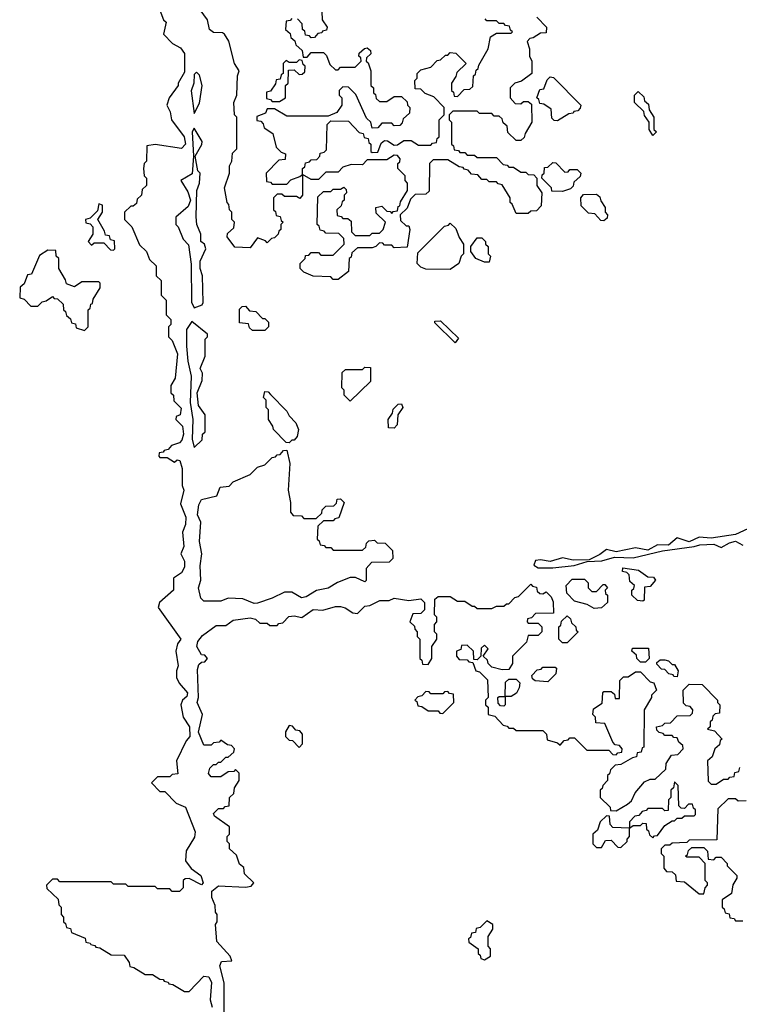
# Model space of a CAD drawing. Extents: x 2889633 to 3052318, y 540750 to 918690.
# Tile 170 of 256: x 2916460 to 2919410, y 724397 to 728435. Entities that reach past the tile are written whole.
import ezdxf

# ---------------------------------------------------------------- set-up
doc = ezdxf.new("R2010")
doc.units = 0

msp = doc.modelspace()

# ---------------------------------------------------------------- linework, layer by layer
at = {"layer": '0CON02XD'}
for points in [[(2917030, 728485), (2917050, 728435), (2917060, 728425), (2917050, 728375), (2917087, 728337), (2917119.3, 728319.3), (2917136.1, 728296.1), (2917135, 728220), (2917110, 728175), (2917110, 728165), (2917072.5, 728115), (2917062.5, 728085), (2917077, 728057), (2917082.5, 728025), (2917133.8, 727955), (2917140, 727925), (2917123.6, 727906.4), (2917015, 727922.5), (2916981.7, 727918.3), (2916980, 727855), (2916970, 727845), (2916967.5, 727825), (2916970, 727795), (2916980, 727785), (2916980, 727755), (2916961.7, 727738.3), (2916960, 727715), (2916941.7, 727698.3), (2916938.3, 727681.7), (2916925, 727670), (2916915, 727670), (2916890, 727645), (2916890, 727615), (2916920, 727585), (2916951.7, 727511.7), (2916980, 727485), (2916991.7, 727451.7), (2917020, 727425), (2917020, 727385), (2917040, 727365), (2917040, 727305), (2917060, 727285), (2917060, 727225), (2917080, 727205), (2917080, 727185), (2917070, 727175), (2917070, 727135), (2917085, 727120), (2917107.5, 727065), (2917097.5, 726965), (2917080, 726935), (2917080, 726905), (2917090, 726895), (2917091.7, 726871.7), (2917121.7, 726841.7), (2917117.5, 726815), (2917101.7, 726808.3), (2917100, 726795), (2917127.7, 726767.7), (2917131.2, 726735), (2917125, 726710), (2917115, 726700), (2917081.7, 726688.3), (2917068.3, 726671.7), (2917051.7, 726668.3), (2917048.3, 726661.7), (2917031.7, 726658.3), (2917030, 726645), (2917035, 726640), (2917065, 726640), (2917095, 726620), (2917105, 726630), (2917117, 726627), (2917126.7, 726595), (2917126.7, 726525), (2917132.5, 726505), (2917119.3, 726449.3), (2917141.2, 726395), (2917140, 726365), (2917127, 726333), (2917133.3, 726275), (2917120, 726245), (2917136.2, 726215), (2917135, 726190), (2917123, 726167), (2917090, 726145), (2917090, 726095), (2917032.5, 726045), (2917027.5, 726025), (2917120, 725895), (2917107.5, 725875), (2917100, 725845), (2917110, 725785), (2917102.5, 725765), (2917103, 725737), (2917113.9, 725713.9), (2917147.5, 725675), (2917145, 725660), (2917127.5, 725645), (2917120, 725625), (2917130, 725575), (2917156.7, 725535), (2917157.5, 725495), (2917143, 725477), (2917102.5, 725395), (2917108.3, 725341.7), (2917085, 725340), (2917075, 725330), (2917025, 725330), (2917000, 725305), (2917035, 725270), (2917055, 725270), (2917101.7, 725221.7), (2917140, 725205), (2917180, 725105), (2917177, 725083), (2917143, 725027), (2917140, 724985), (2917163.6, 724953.6), (2917202.5, 724925), (2917212.5, 724895), (2917205, 724887.5), (2917155, 724912.5), (2917138.3, 724911.7), (2917130, 724905), (2917130, 724875), (2917115, 724860), (2917085, 724860), (2917075, 724870), (2917025, 724870), (2917015, 724880), (2916905, 724880), (2916895, 724890), (2916845, 724890), (2916835, 724900), (2916625, 724900), (2916615, 724910), (2916595, 724910), (2916570, 724885), (2916571.7, 724871.7), (2916618.3, 724828.3), (2916620, 724805), (2916630, 724795), (2916630, 724765), (2916640, 724755), (2916640, 724735), (2916648.3, 724728.3), (2916651.7, 724711.7), (2916668.3, 724708.3), (2916671.7, 724691.7), (2916728.3, 724668.3), (2916731.7, 724651.7), (2916748.3, 724648.3), (2916751.7, 724641.7), (2916768.3, 724638.3), (2916771.7, 724631.7), (2916788.3, 724628.3), (2916835, 724600), (2916888.3, 724598.3), (2916908.3, 724568.3), (2916911.7, 724551.7), (2916928.3, 724548.3), (2916975, 724520), (2917005, 724520), (2917035, 724500), (2917048.3, 724498.3), (2917051.7, 724491.7), (2917068.3, 724488.3), (2917071.7, 724481.7), (2917088.3, 724478.3), (2917135, 724450), (2917155, 724450), (2917215, 724512.5), (2917235, 724510), (2917246.1, 724486.1), (2917240.8, 724415), (2917248.8, 724385)], [(2917765, 727370), (2917745, 727370), (2917735, 727380), (2917663, 727383), (2917625, 727400), (2917610, 727415), (2917610, 727435), (2917630, 727455), (2917631.7, 727468.3), (2917645, 727470), (2917655, 727480), (2917685, 727480), (2917695, 727470), (2917745, 727470), (2917790, 727515), (2917788.3, 727538.3), (2917768.3, 727558.3), (2917715, 727560), (2917708.3, 727568.3), (2917691.7, 727571.7), (2917688.3, 727588.3), (2917680, 727595), (2917681.7, 727708.3), (2917705, 727730), (2917735, 727730), (2917745, 727740), (2917775, 727740), (2917788.3, 727748.3), (2917798.3, 727738.3), (2917800, 727725), (2917790, 727715), (2917790, 727695), (2917781.7, 727688.3), (2917778.3, 727671.7), (2917760, 727655), (2917761.7, 727631.7), (2917778.3, 727628.3), (2917785, 727620), (2917805, 727620), (2917818.3, 727608.3), (2917820, 727565), (2917835, 727550), (2917895, 727550), (2917905, 727560), (2917935, 727560), (2917950, 727575), (2917960, 727605), (2917921.7, 727641.7), (2917920, 727665), (2917945, 727670), (2917965, 727650), (2917978.3, 727648.3), (2917985, 727640), (2917991.7, 727648.3), (2918008.3, 727651.7), (2918011.7, 727668.3), (2918018.3, 727671.7), (2918021.7, 727688.3), (2918050, 727735), (2918050, 727765), (2918040, 727775), (2918040, 727795), (2918010, 727825), (2918010, 727845), (2918018.3, 727851.7), (2918020, 727865), (2918008.3, 727878.3), (2917995, 727880), (2917965, 727860), (2917885, 727860), (2917865, 727840), (2917818.3, 727841.7), (2917785, 727830), (2917765, 727810), (2917715, 727810), (2917685, 727780), (2917655, 727780), (2917620, 727800), (2917620, 727715), (2917608.3, 727701.7), (2917595, 727710), (2917545, 727710), (2917535, 727720), (2917515, 727720), (2917500, 727705), (2917500, 727655), (2917508.3, 727648.3), (2917511.7, 727631.7), (2917528.3, 727628.3), (2917531.7, 727611.7), (2917540, 727605), (2917530, 727595), (2917530, 727575), (2917521.7, 727568.3), (2917520, 727555), (2917505, 727540), (2917491.7, 727538.3), (2917475, 727520), (2917468.3, 727528.3), (2917435, 727540), (2917405, 727500), (2917341.7, 727501.7), (2917310, 727545), (2917311.7, 727558.3), (2917338.3, 727581.7), (2917340, 727605), (2917330, 727615), (2917330, 727645), (2917320, 727655), (2917317, 727677), (2917310, 727685), (2917300, 727745), (2917320, 727805), (2917320, 727835), (2917330, 727855), (2917333, 727887), (2917350, 727905), (2917350, 728035), (2917340, 728045), (2917337.5, 728095), (2917350, 728125), (2917352.5, 728205), (2917360, 728225), (2917340, 728255), (2917317, 728347), (2917300, 728375), (2917291.7, 728381.7), (2917255, 728382.5), (2917237.5, 728395), (2917230, 728435), (2917200, 728475)], [(2917575, 728440), (2917568.3, 728431.7), (2917551.7, 728428.3), (2917550, 728395), (2917568.3, 728378.3), (2917571.7, 728361.7), (2917588.3, 728348.3), (2917591.7, 728331.7), (2917618.3, 728308.3), (2917621.7, 728281.7), (2917638.3, 728281.7), (2917655, 728300), (2917705, 728300), (2917718.3, 728288.3), (2917731.7, 728251.7), (2917755, 728230), (2917765, 728230), (2917775, 728240), (2917835, 728240), (2917860, 728265), (2917858.3, 728278.3), (2917850, 728285), (2917851.7, 728298.3), (2917873, 728317), (2917885, 728320), (2917898.3, 728308.3), (2917900, 728295), (2917881.7, 728278.3), (2917880, 728265), (2917888.3, 728258.3), (2917900, 728225), (2917900, 728165), (2917910, 728155), (2917910, 728135), (2917918.3, 728128.3), (2917921.7, 728111.7), (2917935, 728100), (2917965, 728100), (2917995, 728120), (2918025, 728120), (2918048.3, 728098.3), (2918050, 728085), (2918060, 728075), (2918058.3, 728051.7), (2918031.7, 728028.3), (2918028.3, 728011.7), (2918018.3, 728001.7), (2917995, 728000), (2917985, 728010), (2917945, 728010), (2917928.3, 727991.7), (2917905, 727990), (2917900, 728015), (2917881.7, 728031.7), (2917838.3, 728128.3), (2917808.3, 728158.3), (2917785, 728160), (2917770, 728145), (2917770, 728125), (2917780, 728115), (2917780, 728085), (2917760, 728055), (2917725, 728040), (2917555, 728040), (2917505, 728070), (2917475, 728070), (2917468.3, 728051.7), (2917431.7, 728038.3), (2917431.7, 728021.7), (2917448.3, 728018.3), (2917458.3, 728008.3), (2917461.7, 727991.7), (2917498.3, 727968.3), (2917511.7, 727911.7), (2917531.7, 727891.7), (2917550, 727885), (2917548.3, 727861.7), (2917521.7, 727858.3), (2917470, 727805), (2917471.7, 727771.7), (2917488.3, 727768.3), (2917495, 727760), (2917555, 727760), (2917571.7, 727778.3), (2917608.3, 727791.7), (2917620, 727800), (2917620, 727825), (2917628.3, 727831.7), (2917631.7, 727848.3), (2917648.3, 727851.7), (2917655, 727860), (2917678.3, 727861.7), (2917690, 727875), (2917691.7, 727888.3), (2917708.3, 727891.7), (2917718.3, 727901.7), (2917720, 728005), (2917735, 728020), (2917808.3, 728018.3), (2917851.7, 727971.7), (2917868.3, 727968.3), (2917871.7, 727951.7), (2917888.3, 727948.3), (2917891.7, 727931.7), (2917900, 727925), (2917900, 727895), (2917905, 727890), (2917928.3, 727891.7), (2917941.7, 727928.3), (2917955, 727940), (2917968.3, 727938.3), (2917995, 727920), (2918008.3, 727921.7), (2918035, 727940), (2918065, 727940), (2918095, 727920), (2918145, 727920), (2918151.7, 727928.3), (2918168.3, 727931.7), (2918171.7, 727948.3), (2918180, 727955), (2918180, 728025), (2918200, 728045), (2918200, 728075), (2918158.3, 728118.3), (2918121.7, 728131.7), (2918105, 728150), (2918081.7, 728151.7), (2918080, 728185), (2918090, 728195), (2918090, 728215), (2918105, 728230), (2918145, 728240), (2918171.7, 728268.3), (2918185, 728270), (2918205, 728290), (2918215, 728290), (2918225, 728300), (2918248.3, 728298.3), (2918290, 728255), (2918251.7, 728218.3), (2918248.3, 728201.7), (2918230, 728175), (2918230, 728145), (2918238.3, 728138.3), (2918241.7, 728121.7), (2918255, 728120), (2918281.7, 728148.3), (2918305, 728150), (2918318.3, 728161.7), (2918320, 728205), (2918328.3, 728211.7), (2918331.7, 728228.3), (2918340, 728235), (2918341.7, 728248.3), (2918380, 728315), (2918390, 728365), (2918415, 728380), (2918475, 728380), (2918480, 728385), (2918471.7, 728391.7), (2918468.3, 728408.3), (2918451.7, 728411.7), (2918445, 728420), (2918425, 728420), (2918415, 728430), (2918375, 728430), (2918368.3, 728438.3)], [(2917698.3, 728468.3), (2917700, 728435), (2917720, 728405), (2917718.3, 728391.7), (2917701.7, 728388.3), (2917698.3, 728381.7), (2917681.7, 728378.3), (2917668.3, 728361.7), (2917655, 728360), (2917648.3, 728368.3), (2917631.7, 728371.7), (2917628.3, 728388.3), (2917620, 728395), (2917618.3, 728418.3), (2917598.3, 728438.3)], [(2918580, 728445), (2918620, 728405), (2918618.3, 728381.7), (2918595, 728380), (2918565, 728360), (2918551.7, 728358.3), (2918540, 728345), (2918550, 728315), (2918550, 728285), (2918560, 728265), (2918560, 728215), (2918517, 728183), (2918490, 728175), (2918470, 728155), (2918470, 728115), (2918491.7, 728091.7), (2918515, 728090), (2918525, 728100), (2918545, 728100), (2918558.3, 728088.3), (2918560, 728015), (2918531.7, 727968.3), (2918528.3, 727951.7), (2918515, 727940), (2918495, 727940), (2918461.7, 727971.7), (2918458.3, 727998.3), (2918441.7, 728011.7), (2918438.3, 728028.3), (2918425, 728040), (2918405, 728040), (2918395, 728050), (2918345, 728050), (2918335, 728060), (2918235, 728060), (2918220, 728045), (2918220, 728025), (2918230, 728015), (2918230, 727925), (2918238.3, 727918.3), (2918241.7, 727901.7), (2918258.3, 727898.3), (2918265, 727890), (2918285, 727890), (2918295, 727880), (2918325, 727880), (2918335, 727870), (2918415, 727870), (2918441.7, 727841.7), (2918458.3, 727838.3), (2918465, 727830), (2918485, 727830), (2918515, 727810), (2918535, 727810), (2918545, 727800), (2918568.3, 727798.3), (2918580, 727785), (2918580, 727755), (2918600, 727725), (2918598.3, 727671.7), (2918578.3, 727651.7), (2918555, 727650), (2918545, 727640), (2918495, 727640), (2918478.3, 727678.3), (2918470, 727685), (2918470, 727705), (2918438.3, 727758.3), (2918421.7, 727761.7), (2918415, 727770), (2918385, 727770), (2918375, 727780), (2918355, 727780), (2918338.3, 727798.3), (2918311.7, 727801.7), (2918298.3, 727818.3), (2918281.7, 727821.7), (2918278.3, 727828.3), (2918261.7, 727831.7), (2918215, 727860), (2918155, 727860), (2918140, 727845), (2918138.3, 727731.7), (2918125, 727720), (2918081.7, 727718.3), (2918061.7, 727698.3), (2918048.3, 727661.7), (2918020, 727635), (2918021.7, 727611.7), (2918045, 727590), (2918055, 727590), (2918060, 727575), (2918048.3, 727501.7), (2917995, 727500), (2917985, 727510), (2917955, 727510), (2917948.3, 727518.3), (2917935, 727520), (2917920, 727505), (2917905, 727500), (2917845, 727500), (2917821.7, 727478.3), (2917818.3, 727461.7), (2917810, 727455), (2917808.3, 727401.7), (2917765, 727370)], [(2917525, 728100), (2917550, 728115), (2917550, 728165), (2917560, 728175), (2917561.7, 728228.3), (2917585, 728230), (2917605, 728210), (2917618.3, 728211.7), (2917628.3, 728221.7), (2917630, 728245), (2917621.7, 728251.7), (2917618.3, 728268.3), (2917605, 728270), (2917595, 728260), (2917565, 728260), (2917551.7, 728268.3), (2917540, 728255), (2917540, 728215), (2917531.7, 728208.3), (2917528.3, 728191.7), (2917511.7, 728188.3), (2917508.3, 728171.7), (2917488.3, 728141.7), (2917471.7, 728138.3), (2917471.7, 728111.7), (2917488.3, 728108.3), (2917495, 728100), (2917525, 728100)], [(2917175, 728050), (2917197, 728093), (2917207.5, 728165), (2917197, 728207), (2917185, 728220), (2917175, 728210), (2917173.3, 728175), (2917163.6, 728143.6), (2917175, 728050)], [(2918665, 728020), (2918651.7, 728021.7), (2918641.7, 728031.7), (2918638.3, 728068.3), (2918608.3, 728088.3), (2918591.7, 728091.7), (2918588.3, 728108.3), (2918580, 728115), (2918591.7, 728148.3), (2918608.3, 728151.7), (2918621.7, 728188.3), (2918635, 728200), (2918648.3, 728198.3), (2918760, 728085), (2918758.3, 728071.7), (2918748.3, 728061.7), (2918731.7, 728058.3), (2918728.3, 728051.7), (2918711.7, 728048.3), (2918665, 728020)], [(2919055, 727960), (2919040, 727985), (2919040, 728015), (2919021.7, 728041.7), (2919018.3, 728058.3), (2918980, 728095), (2918980, 728125), (2918995, 728140), (2919018.3, 728118.3), (2919021.7, 728101.7), (2919038.3, 728088.3), (2919040, 728065), (2919060, 728035), (2919060, 727985), (2919070, 727975), (2919055, 727960)], [(2917175, 727253.3), (2917207.5, 727265), (2917212.5, 727275), (2917210, 727385), (2917200, 727415), (2917200, 727445), (2917222.5, 727495), (2917217.5, 727515), (2917202.5, 727525), (2917202.5, 727555), (2917186.7, 727595), (2917183.6, 727626.4), (2917186.7, 727735), (2917197.5, 727765), (2917200, 727805), (2917190, 727815), (2917180, 727875), (2917207, 727923), (2917207.5, 727935), (2917175, 727990), (2917167.5, 727975), (2917172.5, 727875), (2917167, 727803), (2917120, 727775), (2917149.5, 727729.6), (2917160, 727695), (2917151.2, 727668.8), (2917100, 727625), (2917100, 727595), (2917110, 727585), (2917130, 727535), (2917151.7, 727511.7), (2917163, 727433), (2917163.9, 727276.1), (2917175, 727253.3)], [(2918685, 727730), (2918641.7, 727731.7), (2918640, 727745), (2918600, 727785), (2918601.7, 727798.3), (2918610, 727805), (2918611.7, 727828.3), (2918625, 727830), (2918645, 727850), (2918658.3, 727848.3), (2918695, 727810), (2918708.3, 727811.7), (2918715, 727820), (2918745, 727820), (2918760, 727805), (2918758.3, 727791.7), (2918731.7, 727768.3), (2918728.3, 727751.7), (2918718.3, 727741.7), (2918685, 727730)], [(2918855, 727610), (2918841.7, 727611.7), (2918818.3, 727638.3), (2918791.7, 727641.7), (2918761.7, 727671.7), (2918760, 727705), (2918771.7, 727718.3), (2918825, 727720), (2918838.3, 727708.3), (2918841.7, 727691.7), (2918860, 727665), (2918860, 727645), (2918870, 727635), (2918868.3, 727621.7), (2918855, 727610)], [(2916845, 727490), (2916850, 727495), (2916848.3, 727528.3), (2916831.7, 727531.7), (2916828.3, 727548.3), (2916811.7, 727551.7), (2916808.3, 727568.3), (2916780, 727615), (2916800, 727645), (2916800, 727675), (2916785, 727680), (2916778.3, 727651.7), (2916748.3, 727621.7), (2916730, 727615), (2916731.7, 727601.7), (2916748.3, 727598.3), (2916760, 727585), (2916760, 727555), (2916740, 727525), (2916755, 727510), (2916765, 727520), (2916805, 727520), (2916831.7, 727491.7), (2916845, 727490)], [(2918225, 727410), (2918125, 727412.5), (2918105, 727420), (2918090, 727435), (2918091.7, 727478.3), (2918201.7, 727588.3), (2918218.3, 727591.7), (2918225, 727600), (2918248.3, 727578.3), (2918261.7, 727541.7), (2918280, 727515), (2918280, 727475), (2918270, 727465), (2918260, 727435), (2918225, 727410)], [(2918385, 727440), (2918365, 727440), (2918330, 727455), (2918310, 727485), (2918310, 727505), (2918335, 727540), (2918355, 727540), (2918370, 727525), (2918370, 727515), (2918380, 727505), (2918380, 727475), (2918390, 727465), (2918385, 727440)], [(2916725, 727160), (2916740, 727175), (2916740, 727245), (2916748.3, 727251.7), (2916751.7, 727268.3), (2916758.3, 727271.7), (2916761.7, 727288.3), (2916790, 727335), (2916790, 727355), (2916785, 727360), (2916715, 727360), (2916685, 727340), (2916651.7, 727351.7), (2916648.3, 727368.3), (2916620, 727415), (2916620, 727455), (2916610, 727465), (2916608.3, 727488.3), (2916575, 727490), (2916541.7, 727468.3), (2916508.3, 727391.7), (2916491.7, 727388.3), (2916478.3, 727351.7), (2916461.7, 727338.3), (2916460, 727295), (2916478.3, 727288.3), (2916505, 727260), (2916535, 727260), (2916551.7, 727278.3), (2916568.3, 727281.7), (2916595, 727300), (2916601.7, 727291.7), (2916615, 727290), (2916638.3, 727268.3), (2916640, 727245), (2916648.3, 727238.3), (2916651.7, 727221.7), (2916668.3, 727208.3), (2916671.7, 727191.7), (2916688.3, 727188.3), (2916691.7, 727171.7), (2916725, 727160)], [(2917465, 727160), (2917415, 727160), (2917401.7, 727171.7), (2917398.3, 727188.3), (2917361.7, 727191.7), (2917361.7, 727248.3), (2917371.7, 727258.3), (2917385, 727260), (2917401.7, 727241.7), (2917428.3, 727238.3), (2917455, 727210), (2917465, 727210), (2917480, 727195), (2917480, 727175), (2917465, 727160)], [(2917175, 726680), (2917208.3, 726711.7), (2917210, 726735), (2917220, 726745), (2917220, 726815), (2917193, 726853), (2917187.5, 726905), (2917207.5, 726955), (2917210, 726985), (2917200, 727005), (2917220, 727055), (2917220, 727125), (2917230, 727135), (2917230, 727145), (2917165, 727197.5), (2917143.8, 727165), (2917143.9, 727096.1), (2917148.8, 727035), (2917163.6, 726973.6), (2917158.8, 726865), (2917170, 726795), (2917167.5, 726715), (2917175, 726680)], [(2918245, 727110), (2918161.7, 727191.7), (2918161.7, 727198.3), (2918185, 727200), (2918258.3, 727128.3), (2918245, 727110)], [(2917815, 726870), (2917790, 726895), (2917790, 726915), (2917780, 726925), (2917781.7, 726988.3), (2917795, 727000), (2917865, 727000), (2917875, 727010), (2917898.3, 727008.3), (2917898.3, 726951.7), (2917815, 726870)], [(2917565, 726700), (2917551.7, 726701.7), (2917500, 726755), (2917498.3, 726768.3), (2917480, 726795), (2917480, 726835), (2917470, 726845), (2917470, 726875), (2917460, 726885), (2917465, 726910), (2917478.3, 726908.3), (2917488.3, 726898.3), (2917555, 726830), (2917565, 726810), (2917591.7, 726781.7), (2917602.5, 726755), (2917597.5, 726725), (2917585, 726710), (2917575, 726710), (2917565, 726700)], [(2917995, 726760), (2917971.7, 726761.7), (2917970, 726795), (2917988.3, 726821.7), (2917991.7, 726838.3), (2918011.7, 726858.3), (2918025, 726860), (2918030, 726845), (2918010, 726815), (2918007, 726773), (2917995, 726760)], [(2917420.7, 726040.7), (2917375, 726060), (2917315, 726062.5), (2917285, 726050), (2917215, 726050), (2917203, 726063), (2917192.5, 726105), (2917203, 726137), (2917200, 726195), (2917206.7, 726245), (2917196.7, 726295), (2917202.5, 726375), (2917188.8, 726405), (2917193.9, 726446.1), (2917205, 726467.5), (2917268.3, 726481.7), (2917281.7, 726518.3), (2917318.3, 726521.7), (2917335, 726540), (2917405, 726570), (2917435, 726600), (2917465, 726610), (2917495, 726640), (2917508.3, 726641.7), (2917515, 726650), (2917528.3, 726651.7), (2917541.7, 726668.3), (2917555, 726670), (2917567.5, 726615), (2917560, 726505), (2917570, 726455), (2917570, 726415), (2917581.7, 726401.7), (2917615, 726400), (2917625, 726390), (2917675, 726390), (2917698.3, 726411.7), (2917700, 726425), (2917715, 726440), (2917748.3, 726441.7), (2917758.3, 726451.7), (2917761.7, 726468.3), (2917775, 726470), (2917790, 726455), (2917768.3, 726391.7), (2917751.7, 726388.3), (2917745, 726380), (2917705, 726380), (2917681.7, 726358.3), (2917680, 726305), (2917688.3, 726298.3), (2917691.7, 726281.7), (2917708.3, 726278.3), (2917715, 726270), (2917735, 726270), (2917745, 726260), (2917865, 726260), (2917878.3, 726271.7), (2917881.7, 726288.3), (2917891.7, 726298.3), (2917915, 726300), (2917925, 726290), (2917958.3, 726288.3), (2917988.3, 726258.3), (2917990, 726225), (2917975, 726210), (2917901.7, 726208.3), (2917880, 726185), (2917880, 726135), (2917875, 726130), (2917837, 726147), (2917815, 726147.5), (2917763, 726127), (2917725, 726103.3), (2917676.4, 726093.6), (2917635, 726068.8), (2917615, 726063.8), (2917575, 726087.5), (2917545, 726087.5), (2917495, 726062.5), (2917435, 726042.5), (2917420.7, 726040.7)], [(2919445, 726346.7), (2919395, 726323.8), (2919295, 726308.8), (2919245, 726313.3), (2919205, 726293.3), (2919155, 726310), (2919120, 726280), (2919075, 726281.2), (2919035, 726260), (2918985, 726268.8), (2918905, 726253.3), (2918865, 726262.5), (2918838.8, 726241.2), (2918795, 726220), (2918728.3, 726218.3), (2918685, 726227.5), (2918635, 726212.5), (2918595, 726220), (2918575, 726217.5), (2918568.3, 726198.3), (2918585, 726187.5), (2918645, 726187.5), (2918733, 726197), (2918786.7, 726213.3), (2918846.4, 726216.4), (2918898.8, 726231.2), (2918975, 726228), (2919095, 726256.7), (2919225, 726274), (2919248, 726282), (2919305, 726283.8), (2919335, 726270), (2919370, 726290), (2919395, 726296.2), (2919425, 726280)], [(2919015, 726050), (2918993, 726053), (2918970, 726075), (2918970, 726095), (2918978.3, 726101.7), (2918980, 726115), (2918961.7, 726131.7), (2918958.3, 726158.3), (2918948.3, 726168.3), (2918931.7, 726171.7), (2918933, 726187), (2918997, 726177), (2919035, 726150), (2919058.3, 726148.3), (2919067, 726137), (2919045, 726110), (2919021.7, 726108.3), (2919020, 726055), (2919015, 726050)], [(2918815, 726020), (2918787, 726037), (2918735, 726050), (2918703, 726083), (2918700, 726115), (2918725, 726140), (2918775, 726140), (2918790, 726125), (2918790, 726105), (2918805, 726090), (2918825, 726090), (2918851.7, 726118.3), (2918858.3, 726118.3), (2918870, 726105), (2918860, 726095), (2918861.7, 726081.7), (2918870, 726075), (2918870, 726045), (2918845, 726022.5), (2918815, 726020)], [(2917258.3, 725168.3), (2917255, 725180), (2917275, 725200), (2917295, 725200), (2917301.7, 725208.3), (2917318.3, 725211.7), (2917320, 725245), (2917338.3, 725261.7), (2917340, 725285), (2917360, 725315), (2917360, 725345), (2917345, 725360), (2917338.3, 725351.7), (2917315, 725350), (2917285, 725330), (2917245, 725330), (2917233.6, 725343.6), (2917240, 725365), (2917255, 725380), (2917265, 725380), (2917275, 725390), (2917285, 725390), (2917305, 725410), (2917315, 725410), (2917338.3, 725431.7), (2917340, 725445), (2917328.3, 725458.3), (2917311.7, 725461.7), (2917285, 725480), (2917278.3, 725471.7), (2917255, 725470), (2917245, 725460), (2917215, 725460), (2917193, 725513), (2917210, 725585), (2917187.5, 725635), (2917192.5, 725655), (2917189.3, 725770.7), (2917195, 725790), (2917205, 725800), (2917218.3, 725801.7), (2917230, 725815), (2917218.3, 725828.3), (2917205, 725830), (2917186.7, 725865), (2917190, 725885), (2917210, 725910), (2917265, 725950), (2917305, 725950), (2917335, 725972.5), (2917405, 725982.5), (2917427, 725977), (2917445, 725960), (2917475, 725960), (2917485, 725950), (2917515, 725950), (2917521.7, 725958.3), (2917538.3, 725961.7), (2917563, 725987), (2917585, 725990), (2917617, 725983), (2917663.6, 726016.4), (2917703, 726013), (2917755, 726028.8), (2917775, 726028.8), (2917793.6, 726023.6), (2917825, 726002.5), (2917845, 726000), (2917875, 726030), (2917895, 726032.5), (2917937, 726053), (2917975, 726052.5), (2917995, 726062.5), (2918055, 726052.5), (2918105, 726060), (2918120, 726045), (2918120, 726015), (2918105, 726000), (2918071.7, 725998.3), (2918060, 725965), (2918078.3, 725948.3), (2918080, 725935), (2918090, 725925), (2918090, 725905), (2918100, 725895), (2918100, 725815), (2918108.3, 725808.3), (2918111.7, 725791.7), (2918135, 725790), (2918150, 725815), (2918150, 725865), (2918170, 725895), (2918170, 725915), (2918160, 725925), (2918160, 725955), (2918170, 725965), (2918170, 725985), (2918160, 725995), (2918161.7, 726058.3), (2918175, 726070), (2918225, 726070), (2918255, 726050), (2918285, 726050), (2918315, 726030), (2918325, 726030), (2918335, 726020), (2918395, 726020), (2918415, 726030), (2918445, 726030), (2918455, 726040), (2918465, 726040), (2918490, 726065), (2918505, 726070), (2918555, 726120), (2918561.7, 726111.7), (2918578.3, 726108.3), (2918581.7, 726091.7), (2918591.7, 726081.7), (2918605, 726080), (2918618.3, 726088.3), (2918638.3, 726068.3), (2918647, 726047), (2918648.3, 726001.7), (2918575, 726000), (2918558.3, 725981.7), (2918541.7, 725978.3), (2918540, 725965), (2918545, 725960), (2918585, 725960), (2918600, 725945), (2918600, 725925), (2918585, 725910), (2918545, 725910), (2918538.3, 725881.7), (2918480, 725825), (2918480, 725795), (2918465, 725770), (2918438.3, 725768.3), (2918395, 725780), (2918380, 725795), (2918378.3, 725808.3), (2918360, 725825), (2918380, 725855), (2918365, 725870), (2918351.7, 725858.3), (2918350, 725825), (2918335, 725810), (2918321.7, 725811.7), (2918320, 725845), (2918295, 725870), (2918271.7, 725868.3), (2918268.3, 725851.7), (2918250, 725845), (2918250, 725825), (2918261.7, 725811.7), (2918295, 725810), (2918301.7, 725801.7), (2918318.3, 725798.3), (2918330, 725765), (2918345, 725760), (2918378.3, 725728.3), (2918380, 725655), (2918370, 725645), (2918370, 725625), (2918380, 725615), (2918380, 725585), (2918408.3, 725578.3), (2918441.7, 725541.7), (2918458.3, 725538.3), (2918465, 725530), (2918485, 725530), (2918495, 725520), (2918605, 725520), (2918620, 725505), (2918621.7, 725481.7), (2918665, 725470), (2918675, 725460), (2918691.7, 725478.3), (2918708.3, 725481.7), (2918715, 725490), (2918735, 725490), (2918785, 725440), (2918875, 725440), (2918891.7, 725421.7), (2918905, 725420), (2918911.7, 725428.3), (2918928.3, 725431.7), (2918930, 725445), (2918918.3, 725458.3), (2918901.7, 725461.7), (2918891.7, 725471.7), (2918858.3, 725548.3), (2918821.7, 725551.7), (2918820, 725575), (2918810, 725585), (2918811.7, 725608.3), (2918848.3, 725631.7), (2918850, 725675), (2918855, 725680), (2918885, 725680), (2918898.3, 725668.3), (2918901.7, 725651.7), (2918918.3, 725651.7), (2918920, 725725), (2918935, 725740), (2918955, 725740), (2918985, 725760), (2919005, 725760), (2919045, 725720), (2919060, 725715), (2919070, 725685), (2919050, 725665), (2919050, 725655), (2919020, 725605), (2919018.3, 725451.7), (2919011.7, 725448.3), (2919008.3, 725431.7), (2918991.7, 725428.3), (2918988.3, 725411.7), (2918971.7, 725408.3), (2918925, 725380), (2918901.7, 725378.3), (2918881.7, 725358.3), (2918878.3, 725341.7), (2918870, 725335), (2918870, 725315), (2918850, 725295), (2918848.3, 725281.7), (2918840, 725275), (2918840, 725245), (2918880, 725205), (2918881.7, 725191.7), (2918905, 725190), (2918951.7, 725218.3), (2918968.3, 725231.7), (2918982.5, 725265), (2919020.7, 725309.3), (2919045, 725320), (2919065, 725320), (2919108.3, 725361.7), (2919110, 725385), (2919131.7, 725418.3), (2919158.3, 725421.7), (2919180, 725445), (2919178.3, 725458.3), (2919161.7, 725471.7), (2919155, 725490), (2919141.7, 725491.7), (2919135, 725500), (2919105, 725500), (2919098.3, 725508.3), (2919081.7, 725511.7), (2919071.7, 725521.7), (2919070, 725535), (2919095, 725540), (2919105, 725550), (2919128.3, 725551.7), (2919155, 725580), (2919208.3, 725581.7), (2919218.3, 725591.7), (2919220, 725605), (2919208.3, 725618.3), (2919191.7, 725621.7), (2919181.7, 725631.7), (2919180, 725685), (2919205, 725710), (2919258.3, 725708.3), (2919320, 725645), (2919320, 725635), (2919330, 725625), (2919328.3, 725591.7), (2919311.7, 725588.3), (2919301.7, 725578.3), (2919298.3, 725561.7), (2919290, 725555), (2919290, 725535), (2919280, 725525), (2919308.3, 725518.3), (2919340, 725485), (2919331.7, 725478.3), (2919328.3, 725461.7), (2919310, 725445), (2919298.3, 725411.7), (2919280, 725395), (2919281.7, 725311.7), (2919295, 725300), (2919315, 725300), (2919345, 725320), (2919365, 725320), (2919371.7, 725328.3), (2919388.3, 725331.7), (2919391.7, 725348.3), (2919408.3, 725351.7), (2919411.7, 725368.3)], [(2918705, 725880), (2918685, 725880), (2918670, 725895), (2918670, 725945), (2918678.3, 725951.7), (2918681.7, 725968.3), (2918705, 725990), (2918718.3, 725978.3), (2918721.7, 725961.7), (2918740, 725945), (2918741.7, 725931.7), (2918750, 725925), (2918705, 725880)], [(2919025, 725800), (2919005, 725800), (2918990, 725815), (2918988.3, 725828.3), (2918970, 725845), (2918971.7, 725858.3), (2919038.3, 725858.3), (2919040, 725815), (2919025, 725800)], [(2918625, 725720), (2918573, 725723), (2918561.7, 725731.7), (2918560, 725745), (2918581.7, 725768.3), (2918598.3, 725771.7), (2918605, 725780), (2918655, 725780), (2918660, 725775), (2918658.3, 725751.7), (2918625, 725720)], [(2919155, 725740), (2919141.7, 725741.7), (2919138.3, 725748.3), (2919121.7, 725751.7), (2919105, 725770), (2919091.7, 725771.7), (2919071.7, 725791.7), (2919071.7, 725798.3), (2919085, 725810), (2919105, 725810), (2919120, 725805), (2919135, 725790), (2919145, 725790), (2919160, 725765), (2919155, 725740)], [(2918445, 725620), (2918431.7, 725621.7), (2918421.7, 725631.7), (2918420, 725655), (2918425, 725660), (2918450, 725660), (2918451.7, 725718.3), (2918465, 725730), (2918495, 725730), (2918510, 725715), (2918507.5, 725695), (2918496.4, 725673.6), (2918475, 725660), (2918450, 725660), (2918450, 725625), (2918445, 725620)], [(2918195, 725590), (2918240, 725635), (2918238.3, 725668.3), (2918221.7, 725671.7), (2918215, 725680), (2918201.7, 725678.3), (2918195, 725670), (2918145, 725670), (2918138.3, 725678.3), (2918125, 725680), (2918108.3, 725661.7), (2918091.7, 725658.3), (2918080, 725645), (2918088.3, 725638.3), (2918091.7, 725621.7), (2918108.3, 725618.3), (2918135, 725600), (2918175, 725600), (2918181.7, 725591.7), (2918195, 725590)], [(2917605, 725450), (2917620, 725465), (2917620, 725505), (2917608.3, 725518.3), (2917591.7, 725521.7), (2917578.3, 725538.3), (2917565, 725540), (2917550, 725515), (2917550, 725495), (2917565, 725480), (2917578.3, 725478.3), (2917605, 725450)], [(2919055, 725080), (2919061.7, 725088.3), (2919075, 725090), (2919105, 725130), (2919135, 725150), (2919145, 725150), (2919155, 725160), (2919175, 725160), (2919185, 725170), (2919225, 725170), (2919230, 725175), (2919230, 725195), (2919221.7, 725201.7), (2919218.3, 725218.3), (2919201.7, 725218.3), (2919185, 725200), (2919171.7, 725201.7), (2919161.7, 725211.7), (2919160, 725295), (2919145, 725310), (2919140, 725285), (2919130, 725275), (2919130, 725245), (2919120, 725235), (2919118.3, 725191.7), (2919105, 725190), (2919095, 725200), (2919035, 725200), (2919028.3, 725191.7), (2919011.7, 725188.3), (2918998.3, 725171.7), (2918981.7, 725168.3), (2918960, 725145), (2918960, 725120), (2918975, 725130), (2919005, 725130), (2919015, 725140), (2919028.3, 725138.3), (2919030, 725115), (2919038.3, 725108.3), (2919041.7, 725091.7), (2919055, 725080)], [(2919438.3, 725231.7), (2919405, 725230), (2919395, 725240), (2919365, 725240), (2919321.7, 725198.3), (2919318.3, 725071.7), (2919205, 725070), (2919195, 725060), (2919135, 725057.5), (2919125, 725050), (2919105, 725050), (2919090, 725035), (2919090, 725015), (2919100, 725005), (2919100, 724955), (2919111.7, 724941.7), (2919135, 724940), (2919148.3, 724928.3), (2919151.7, 724901.7), (2919185, 724900), (2919245, 724850), (2919265, 724850), (2919270, 724875), (2919280, 724885), (2919280, 724895), (2919270, 724905), (2919270, 724975), (2919245, 725000), (2919195, 725000), (2919190, 725005), (2919198.3, 725011.7), (2919201.7, 725028.3), (2919215, 725040), (2919265, 725040), (2919280, 725025), (2919281.7, 724991.7), (2919305, 724990), (2919315, 725000), (2919335, 725000), (2919360, 724975), (2919360, 724965), (2919400, 724925), (2919400, 724915), (2919383, 724887), (2919378.3, 724851.7), (2919340, 724825), (2919340, 724795), (2919348.3, 724788.3), (2919351.7, 724771.7), (2919368.3, 724768.3), (2919371.7, 724751.7), (2919388.3, 724748.3), (2919395, 724740), (2919425, 724740)], [(2918925, 725040), (2918950, 725065), (2918950, 725075), (2918960, 725085), (2918960, 725120), (2918891.7, 725121.7), (2918880, 725135), (2918878.3, 725168.3), (2918865, 725170), (2918840, 725145), (2918828.3, 725111.7), (2918810, 725095), (2918810, 725055), (2918825, 725040), (2918845, 725040), (2918861.7, 725068.3), (2918885, 725070), (2918911.7, 725041.7), (2918925, 725040)], [(2917298.3, 724348.3), (2917298.8, 724485), (2917280, 724555), (2917287.5, 724572.5), (2917330, 724575), (2917322.5, 724595), (2917267.5, 724655), (2917262.5, 724725), (2917270, 724735), (2917270, 724765), (2917262.5, 724775), (2917261.7, 724801.7), (2917247.5, 724835), (2917248.3, 724861.7), (2917275, 724882.5), (2917385, 724877.5), (2917408.3, 724881.7), (2917420, 724895), (2917381.7, 724931.7), (2917378.3, 724958.3), (2917361.7, 724971.7), (2917348.3, 725008.3), (2917320, 725035), (2917320, 725055), (2917310, 725065), (2917310, 725085), (2917320, 725095), (2917320, 725125), (2917258.3, 725168.3)], [(2918365, 724580), (2918390, 724595), (2918390, 724625), (2918380, 724635), (2918380, 724675), (2918400, 724705), (2918400, 724725), (2918375, 724740), (2918348.3, 724711.7), (2918331.7, 724708.3), (2918328.3, 724691.7), (2918311.7, 724688.3), (2918308.3, 724671.7), (2918300, 724665), (2918301.7, 724651.7), (2918340, 724625), (2918340, 724605), (2918348.3, 724598.3), (2918350, 724585), (2918365, 724580)]]:
    msp.add_lwpolyline(points, dxfattribs=at)

doc.saveas('drawing.dxf')
